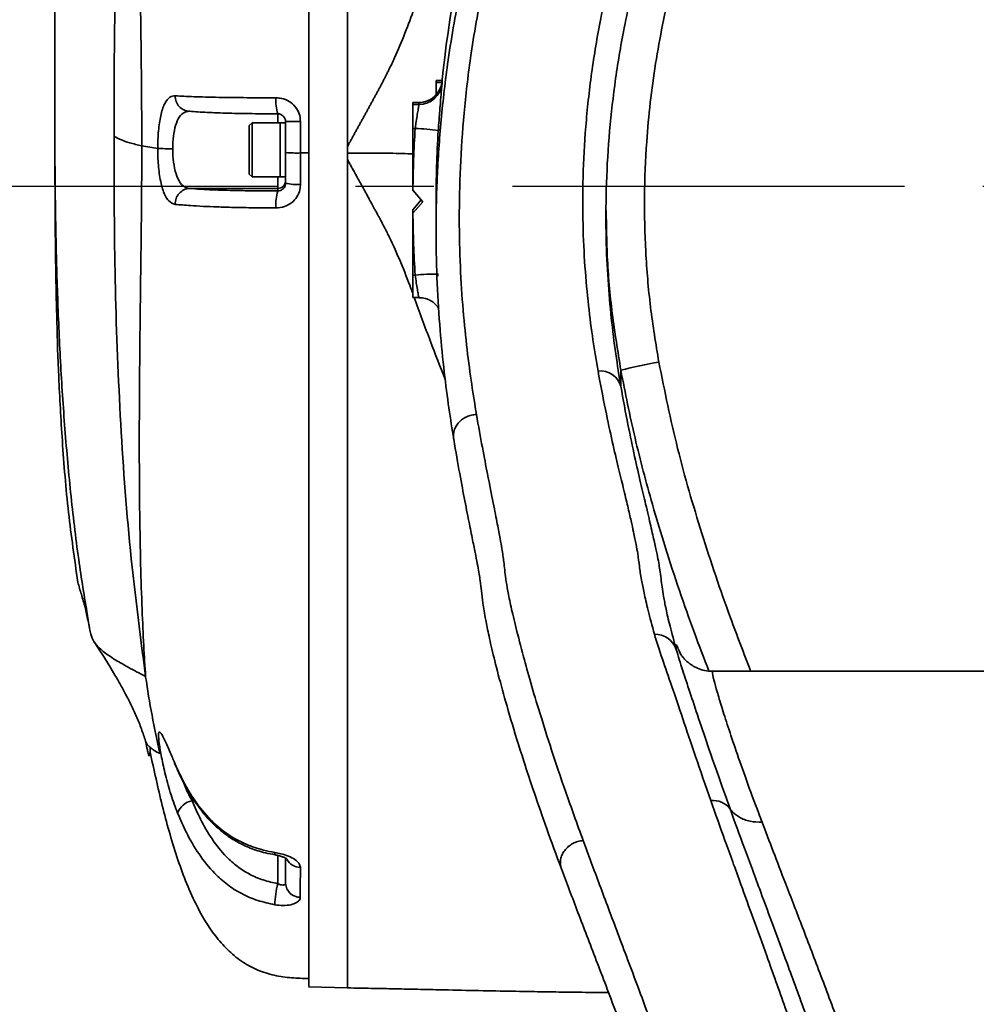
# Model space of a CAD drawing. Header units: millimetres. Extents: x -10540 to 6039, y -7467 to 6433.
# Tile 145 of 236: x -8333 to -8209, y 2050 to 2178. Entities that reach past the tile are written whole.
import ezdxf

# ---------------------------------------------------------------- set-up
doc = ezdxf.new("R2010")
doc.units = ezdxf.units.MM
doc.header["$LTSCALE"] = 8
doc.linetypes.add('CENTER', pattern=[10.16, 6.35, -1.27, 1.27, -1.27])
doc.layers.add('细实线层', color=7, linetype='Continuous')

msp = doc.modelspace()

# ---------------------------------------------------------------- linework, layer by layer
at = {"linetype": 'Continuous', "lineweight": 35}
for p, q in [((-8328.05, 2171.84), (-8328.05, 2171.89)), ((-8277.95, 2169.73), (-8278.65, 2169.73)), ((-8277.95, 2169.73), (-8278.65, 2169.73)), ((-8278.65, 2169.73), (-8278.65, 2169.45)), ((-8278.65, 2169.73), (-8278.65, 2169.73)), ((-8278.65, 2169.45), (-8278.65, 2167.87)), ((-8277.93, 2169.45), (-8278.65, 2169.45)), ((-8277.95, 2169.73), (-8277.95, 2169.73)), ((-8277.9, 2169.42), (-8277.88, 2169.56)), ((-8277.88, 2169.56), (-8277.88, 2169.28)), ((-8280.87, 2166.87), (-8281.65, 2166.87)), ((-8281.65, 2166.86), (-8281.65, 2166.87)), ((-8280.87, 2166.86), (-8281.65, 2166.86)), ((-8281.65, 2166.86), (-8281.65, 2166.59)), ((-8281.65, 2166.59), (-8280.87, 2166.59)), ((-8281.65, 2163.5), (-8281.65, 2166.59)), ((-8280.87, 2166.59), (-8280.87, 2166.86)), ((-8299.15, 2164.22), (-8299.15, 2165.43)), ((-8302.5, 2164.22), (-8302.85, 2163.87)), ((-8302.85, 2163.59), (-8302.85, 2163.87)), ((-8302.85, 2157.57), (-8302.85, 2163.59)), ((-8298.85, 2164.22), (-8302.5, 2164.22)), ((-8302.5, 2164.22), (-8302.5, 2163.91)), ((-8302.5, 2163.91), (-8302.5, 2157.22)), ((-8298.15, 2164.22), (-8298.85, 2164.22)), ((-8298.85, 2164.22), (-8298.85, 2163.91)), ((-8298.85, 2164.22), (-8298.85, 2159.28)), ((-8298.85, 2163.91), (-8298.85, 2157.22)), ((-8298.15, 2160.38), (-8298.15, 2164.38)), ((-8296.22, 2164.4), (-8296.22, 2160.32)), ((-8281.36, 2163.5), (-8281.65, 2163.5)), ((-8281.65, 2163.5), (-8281.65, 2155.5)), ((-8314.72, 2160.92), (-8316.77, 2161.25)), ((-8290.15, 2160.32), (-8290.15, 2161.14)), ((-8298.15, 2156.39), (-8298.15, 2160.38)), ((-8295.15, 2160.32), (-8296.22, 2160.32)), ((-8296.22, 2160.32), (-8296.22, 2156.25)), ((-8290.15, 2159.5), (-8290.15, 2160.32)), ((-8298.85, 2159.28), (-8298.85, 2157.22)), ((-8302.85, 2157.57), (-8302.5, 2157.22)), ((-8302.5, 2157.22), (-8298.85, 2157.22)), ((-8299.15, 2155.72), (-8299.15, 2157.22)), ((-8298.85, 2157.22), (-8298.15, 2157.22)), ((-8299.15, 2155.72), (-8310.58, 2155.72)), ((-8299.15, 2155.4), (-8299.15, 2155.72)), ((-8281.65, 2155.49), (-8281.65, 2155.5)), ((-8280.39, 2153.99), (-8281.65, 2155.49)), ((-8281.65, 2152.96), (-8280.59, 2154.23)), ((-8281.65, 2152.51), (-8280.39, 2153.99)), ((-8278.65, 2153.91), (-8278.65, 2150.29)), ((-8281.65, 2152.96), (-8281.65, 2152.5)), ((-8281.65, 2152.5), (-8281.65, 2152.51)), ((-8281.65, 2152.5), (-8281.65, 2144.5)), ((-8281.65, 2144.5), (-8281.36, 2144.5)), ((-8281.65, 2141.6), (-8281.65, 2144.5)), ((-8278.35, 2144.46), (-8278.65, 2144.46)), ((-8281.65, 2141.6), (-8280.87, 2141.6)), ((-8254.72, 2130.09), (-8254.72, 2132.17)), ((-8247.03, 2095.53), (-8246.97, 2095.4)), ((-8192.3, 2093.17), (-8242.78, 2093.17)), ((-8315.71, 2082.79), (-8315.68, 2083.32)), ((-8309.93, 2076.38), (-8310.26, 2076.38)), ((-8299.15, 2065.65), (-8299.15, 2069.31)), ((-8298.15, 2065.68), (-8298.15, 2068.82)), ((-8295.2, 2052.29), (-8290.15, 2052.16))]:
    msp.add_line(p, q, dxfattribs=at)
for centre, radius, start, end in [((-8128.75, 2154.45), 149.9, 134.4328, 174.269), ((-8280.87, 2169.86), 3, 269.9882, 354.1702), ((-8280.87, 2169.59), 3, 269.9882, 354.1702), ((-8310.53, 2167.63), 1.91, 176.7441, 268.6423), ((-8294.86, 2166.9), 4.55, 172.9505, 199.3738), ((-8296.69, 2082.22), 82.18, 89.6693, 91.0199), ((-8128.8, 2154), 152.86, 176.4384, 179.4412), ((-8282.14, 2138.87), 24.64, 81.1848, 88.1823), ((-8128.8, 2153.91), 149.86, 176.4384, 180), ((-8313.12, 2186.82), 25.95, 266.4677, 270.7602), ((-8296.69, 2175.91), 15.6, 264.6166, 271.741), ((-8299.15, 2156.72), 1, 269.9864, 359.9864), ((-8296.69, 2163.46), 7.22, 258.2937, 273.7463), ((-8310.48, 2153.76), 1.97, 92.9113, 182.9531), ((-8293.83, 2153.75), 5.58, 162.7966, 185.5621), ((-8128.8, 2154), 152.86, 180.5588, 183.5616), ((-8279.1, 2120.32), 24.29, 88.2584, 95.3279), ((-8243.48, 2091.49), 42.2, 98.6053, 105.4384), ((-8257.33, 2129.38), 2.7, 15.2771, 97.3198), ((-8250.33, 2095.02), 2.96, 18.9181, 90.8679), ((-8309.9, 2074.06), 2.35, 98.8644, 162.181), ((-8242.79, 2073.61), 2.83, 38.3559, 95.4787), ((-8299.17, 2069.58), 0.38, 164.2299, 212.4645), ((-8296.23, 2069.78), 2.01, 209.6978, 269.5532), ((-8285.55, 2062.23), 14.03, 165.8815, 177.1787), ((-8296.26, 2065.78), 1.89, 183.1166, 270.5245)]:
    msp.add_arc(centre, radius, start, end, dxfattribs=at)
for points, knots in [([(-8295.15, 2274.84), (-8295.15, 2274.6), (-8295.15, 2274.05), (-8295.15, 2271.79), (-8295.15, 2268.33), (-8295.15, 2263.71), (-8295.15, 2258.03), (-8295.15, 2251.34), (-8295.15, 2243.7), (-8295.15, 2235.21), (-8295.15, 2225.95), (-8295.15, 2216.03), (-8295.15, 2205.55), (-8295.15, 2194.61), (-8295.15, 2183.35), (-8295.15, 2171.87), (-8295.15, 2164.17), (-8295.15, 2160.32)], [0, 0, 0, 0, 0.052382, 0.120069, 0.187756, 0.255443, 0.32313, 0.390817, 0.458504, 0.526191, 0.593878, 0.661565, 0.729252, 0.796939, 0.864626, 0.932313, 1, 1, 1, 1]), ([(-8290.15, 2275.28), (-8290.15, 2275.3), (-8290.15, 2275.4), (-8290.15, 2274.83), (-8290.15, 2273.53), (-8290.15, 2271.41), (-8290.15, 2268.55), (-8290.15, 2264.92), (-8290.15, 2260.53), (-8290.15, 2255.44), (-8290.15, 2249.76), (-8290.15, 2243.48), (-8290.15, 2236.56), (-8290.15, 2229.13), (-8290.15, 2221.31), (-8290.15, 2213.1), (-8290.15, 2204.46), (-8290.15, 2195.74), (-8290.15, 2187.11), (-8290.15, 2178.59), (-8290.15, 2169.91), (-8290.15, 2164.05), (-8290.15, 2161.12)], [0, 0, 0, 0, 0.0156503, 0.0662585, 0.1182475, 0.1702369, 0.2225049, 0.2747728, 0.328568, 0.382363, 0.4344832, 0.4866034, 0.5402459, 0.5938881, 0.6458524, 0.6978171, 0.7512903, 0.8047647, 0.8530036, 0.9012451, 0.9506318, 1, 1, 1, 1]), ([(-8290.15, 2275.2), (-8290.15, 2275.24), (-8290.15, 2275.34), (-8290.15, 2274.24), (-8290.15, 2271.95), (-8290.15, 2268.45), (-8290.15, 2263.83), (-8290.15, 2258.14), (-8290.15, 2251.44), (-8290.15, 2243.8), (-8290.15, 2235.3), (-8290.15, 2226.03), (-8290.15, 2216.09), (-8290.15, 2205.6), (-8290.15, 2194.65), (-8290.15, 2183.37), (-8290.15, 2171.88), (-8290.15, 2164.17), (-8290.15, 2160.32)], [0, 0, 0, 0, 0.029739, 0.094423, 0.159107, 0.223791, 0.288475, 0.353159, 0.417843, 0.482527, 0.547211, 0.611895, 0.67658, 0.741264, 0.805948, 0.870632, 0.935316, 1, 1, 1, 1]), ([(-8276.37, 2123.23), (-8276.58, 2124.54), (-8277, 2127.16), (-8277.62, 2131.89), (-8278.15, 2137.28), (-8278.54, 2143.29), (-8278.7, 2149.79), (-8278.58, 2156.73), (-8278.1, 2164.1), (-8277.17, 2172.32), (-8275.63, 2181.28), (-8273.33, 2190.95), (-8270.31, 2200.69), (-8266.57, 2210.38), (-8262.13, 2219.86), (-8256.99, 2229.13), (-8251.12, 2238.09), (-8243.98, 2247.58), (-8238.31, 2253.64), (-8235.1, 2257.06)], [0, 0, 0, 0, 0.049559, 0.099109, 0.150328, 0.201546, 0.251507, 0.301475, 0.353042, 0.404619, 0.466811, 0.529016, 0.592942, 0.656874, 0.720792, 0.784712, 0.850026, 0.915341, 1, 1, 1, 1]), ([(-8238.63, 2249.36), (-8239.82, 2247.99), (-8243.29, 2243.98), (-8248.59, 2236.99), (-8254.32, 2228.28), (-8259.4, 2219.23), (-8263.77, 2210.01), (-8267.41, 2200.66), (-8270.35, 2191.29), (-8272.65, 2181.9), (-8274.19, 2173.25), (-8275.09, 2165.41), (-8275.56, 2158.41), (-8275.69, 2151.75), (-8275.55, 2145.52), (-8275.17, 2139.86), (-8274.65, 2134.78), (-8274.04, 2130.23), (-8273.63, 2127.7), (-8273.42, 2126.44)], [0, 0, 0, 0, 0.035871, 0.104505, 0.173321, 0.242128, 0.310749, 0.377215, 0.443901, 0.510532, 0.576923, 0.629874, 0.683025, 0.736131, 0.789021, 0.841629, 0.894463, 0.947337, 1, 1, 1, 1]), ([(-8326.43, 2236.87), (-8326.5, 2236.12), (-8326.69, 2234.16), (-8326.94, 2230.89), (-8327.18, 2227.26), (-8327.39, 2223.68), (-8327.6, 2219.21), (-8327.79, 2213.75), (-8327.92, 2208.26), (-8327.98, 2204.03), (-8328.01, 2201.22), (-8328.03, 2199.18), (-8328.04, 2197.84), (-8328.04, 2196.81), (-8328.05, 2196.06), (-8328.05, 2195.18), (-8328.05, 2194.55), (-8328.05, 2193.93), (-8328.06, 2193.05), (-8328.06, 2191.78), (-8328.06, 2190.3), (-8328.06, 2188.71), (-8328.06, 2187.1), (-8328.06, 2185.47), (-8328.05, 2183.83), (-8328.05, 2182.27), (-8328.05, 2180.77), (-8328.05, 2179.32), (-8328.04, 2177.86), (-8328.04, 2176.38), (-8328.04, 2174.89), (-8328.05, 2173.38), (-8328.05, 2172.39), (-8328.05, 2171.89)], [0, 0, 0, 0, 0.0209213, 0.0544012, 0.0831117, 0.1072845, 0.1299812, 0.1742995, 0.2176691, 0.2393269, 0.2559422, 0.2682104, 0.2730474, 0.2772688, 0.284686, 0.2879389, 0.2911917, 0.2947297, 0.2987787, 0.3089505, 0.3276944, 0.3529479, 0.3850192, 0.4241014, 0.4703404, 0.5238538, 0.5755829, 0.6327643, 0.6954166, 0.7635308, 0.8370639, 0.9159319, 1, 1, 1, 1]), ([(-8316.29, 2232.49), (-8316.37, 2231.04), (-8316.53, 2228.15), (-8316.76, 2222.88), (-8316.94, 2216.86), (-8317.06, 2210.03), (-8317.11, 2202.69), (-8317.1, 2194.91), (-8317.03, 2186.78), (-8316.93, 2178.4), (-8316.81, 2169.85), (-8316.79, 2164.12), (-8316.77, 2161.25)], [0, 0, 0, 0, 0.091879, 0.183757, 0.285788, 0.387818, 0.489848, 0.591879, 0.693909, 0.795939, 0.89797, 1, 1, 1, 1]), ([(-8328.05, 2168.95), (-8328.05, 2173.95), (-8328.05, 2183.97), (-8327.65, 2198.99), (-8326.83, 2213.99), (-8325.7, 2223.94), (-8325.13, 2228.92)], [0, 0, 0, 0, 0.250028, 0.500036, 0.750026, 1, 1, 1, 1]), ([(-8320.37, 2162.47), (-8320.37, 2167.48), (-8320.36, 2177.49), (-8319.92, 2192.5), (-8319.1, 2207.5), (-8318.1, 2217.46), (-8317.6, 2222.45)], [0, 0, 0, 0, 0.249988, 0.499987, 0.749993, 1, 1, 1, 1]), ([(-8257.67, 2132.06), (-8257.89, 2133.38), (-8258.34, 2136), (-8258.93, 2140.55), (-8259.4, 2145.54), (-8259.67, 2151.11), (-8259.66, 2157.18), (-8259.32, 2163.76), (-8258.57, 2170.64), (-8257.33, 2178.13), (-8255.49, 2186.09), (-8252.93, 2194.52), (-8249.76, 2202.94), (-8247.12, 2208.45), (-8245.79, 2211.2)], [0, 0, 0, 0, 0.072264, 0.144521, 0.218802, 0.293083, 0.372383, 0.451693, 0.533337, 0.614993, 0.709989, 0.804999, 0.902495, 1, 1, 1, 1]), ([(-8267.85, 2210.25), (-8268.63, 2208.83), (-8270.3, 2205.8), (-8272.63, 2201.04), (-8274.91, 2196), (-8277.03, 2190.89), (-8278.77, 2186.38), (-8280.24, 2182.43), (-8281.44, 2179.14), (-8282.67, 2175.83), (-8283.78, 2173.17), (-8284.59, 2171.46), (-8284.97, 2170.69), (-8285.13, 2170.37), (-8285.26, 2170.12), (-8285.36, 2169.93), (-8285.46, 2169.74), (-8285.56, 2169.54), (-8285.66, 2169.35), (-8285.76, 2169.16), (-8285.86, 2168.96), (-8285.97, 2168.77), (-8286.07, 2168.58), (-8286.17, 2168.39), (-8286.28, 2168.2), (-8286.38, 2168), (-8286.49, 2167.81), (-8286.59, 2167.62), (-8286.7, 2167.43), (-8286.8, 2167.24), (-8286.9, 2167.04), (-8287.01, 2166.85), (-8287.11, 2166.66), (-8287.22, 2166.47), (-8287.32, 2166.28), (-8287.43, 2166.08), (-8287.53, 2165.89), (-8287.64, 2165.7), (-8287.74, 2165.51), (-8287.85, 2165.32), (-8287.95, 2165.13), (-8288.06, 2164.93), (-8288.16, 2164.74), (-8288.27, 2164.55), (-8288.37, 2164.36), (-8288.48, 2164.17), (-8288.59, 2163.98), (-8288.69, 2163.79), (-8288.8, 2163.6), (-8288.91, 2163.41), (-8289.01, 2163.21), (-8289.12, 2163.02), (-8289.22, 2162.83), (-8289.33, 2162.64), (-8289.43, 2162.45), (-8289.54, 2162.26), (-8289.64, 2162.06), (-8289.75, 2161.87), (-8289.85, 2161.68), (-8289.95, 2161.49), (-8290.05, 2161.3), (-8290.12, 2161.18), (-8290.15, 2161.13)], [0, 0, 0, 0, 0.089885, 0.192093, 0.294476, 0.396497, 0.499646, 0.56285, 0.630426, 0.694219, 0.758879, 0.790243, 0.799275, 0.80638, 0.810415, 0.814449, 0.818485, 0.822523, 0.826563, 0.830605, 0.834648, 0.838691, 0.842733, 0.846774, 0.850815, 0.854858, 0.858902, 0.862946, 0.866992, 0.871037, 0.875081, 0.879123, 0.883164, 0.887205, 0.891248, 0.895292, 0.899337, 0.903382, 0.907426, 0.911471, 0.915516, 0.919562, 0.923608, 0.927654, 0.931701, 0.935748, 0.939796, 0.943843, 0.94789, 0.951936, 0.955982, 0.960028, 0.964074, 0.968119, 0.972164, 0.976208, 0.980252, 0.984296, 0.988339, 0.992382, 0.996425, 1, 1, 1, 1]), ([(-8243.12, 2209.16), (-8244.38, 2206.49), (-8246.92, 2201.17), (-8250.01, 2192.9), (-8252.55, 2184.48), (-8254.37, 2176.49), (-8255.58, 2169.08), (-8256.31, 2162.24), (-8256.66, 2155.58), (-8256.67, 2149.41), (-8256.41, 2143.84), (-8255.97, 2138.82), (-8255.39, 2134.21), (-8254.94, 2131.39), (-8254.72, 2130.09), (-8254.72, 2130.09)], [0, 0, 0, 0, 0.0936608, 0.187315, 0.2833386, 0.3793495, 0.4588905, 0.5384222, 0.6201778, 0.7019252, 0.7754061, 0.8488881, 0.9244381, 0.9999994, 1, 1, 1, 1]), ([(-8238.65, 2207.59), (-8239.76, 2205.29), (-8242.31, 2200.02), (-8245.54, 2191.44), (-8248.35, 2181.83), (-8250.36, 2171.92), (-8251.4, 2162.81), (-8251.72, 2154.67), (-8251.56, 2147.52), (-8250.96, 2140.35), (-8250.19, 2135.59), (-8249.8, 2133.22)], [0, 0, 0, 0, 0.099955, 0.229435, 0.358912, 0.492078, 0.625238, 0.718192, 0.811144, 0.905571, 1, 1, 1, 1]), ([(-8328.05, 2171.84), (-8328.05, 2170.2), (-8328.05, 2167.04), (-8328.04, 2162.92), (-8328.04, 2159.53), (-8328.03, 2156.95), (-8328.02, 2155.22), (-8328.01, 2152.62), (-8327.98, 2149.15), (-8327.93, 2144.47), (-8327.8, 2138.41), (-8327.56, 2131.19), (-8327.1, 2122.88), (-8326.39, 2113.97), (-8325.5, 2107.72), (-8325.06, 2104.69)], [0, 0, 0, 0, 0.094679, 0.182553, 0.263513, 0.336738, 0.402497, 0.46432, 0.524018, 0.593464, 0.665596, 0.742867, 0.82648, 0.915878, 1, 1, 1, 1]), ([(-8323.81, 2100.4), (-8324.21, 2102.81), (-8325.09, 2108.11), (-8326.03, 2116.36), (-8326.82, 2125.1), (-8327.37, 2133.86), (-8327.74, 2142.54), (-8327.96, 2151.27), (-8328.05, 2160.05), (-8328.05, 2165.97), (-8328.05, 2168.95)], [0, 0, 0, 0, 0.106726, 0.234303, 0.361877, 0.489449, 0.617087, 0.741803, 0.870416, 1, 1, 1, 1]), ([(-8277.9, 2169.42), (-8277.9, 2169.44), (-8277.9, 2169.45), (-8277.91, 2169.37), (-8277.93, 2169.26), (-8277.99, 2168.97), (-8278.17, 2168.51), (-8278.51, 2167.95), (-8278.84, 2167.68), (-8279.01, 2167.54)], [0, 0, 0, 0, 0.154864, 0.207041, 0.248504, 0.318626, 0.537458, 0.773684, 1, 1, 1, 1]), ([(-8277.88, 2169.28), (-8277.89, 2169.2), (-8277.9, 2169.03), (-8278, 2167.97), (-8278.13, 2166.44), (-8278.26, 2164.76), (-8278.34, 2163.66), (-8278.36, 2163.22)], [0, 0, 0, 0, 0.21561, 0.430331, 0.644287, 0.857882, 1, 1, 1, 1]), ([(-8314.72, 2160.92), (-8314.72, 2160.92), (-8314.72, 2161.69), (-8314.65, 2163.23), (-8314.36, 2165.25), (-8313.86, 2166.77), (-8313.21, 2167.64), (-8312.68, 2167.71), (-8312.44, 2167.74)], [0, 0, 0, 0, 0.000005, 0.200272, 0.401756, 0.607295, 0.821279, 1, 1, 1, 1]), ([(-8312.44, 2167.74), (-8312.09, 2167.71), (-8311.38, 2167.67), (-8310.08, 2167.61), (-8308.57, 2167.56), (-8306.9, 2167.53), (-8305.06, 2167.5), (-8302.62, 2167.48), (-8300.65, 2167.47), (-8299.38, 2167.46)], [0, 0, 0, 0, 0.150169, 0.30019, 0.434719, 0.568944, 0.681018, 0.793109, 1, 1, 1, 1]), ([(-8299.38, 2167.46), (-8299.14, 2167.45), (-8298.55, 2167.41), (-8297.65, 2167.05), (-8296.85, 2166.35), (-8296.32, 2165.43), (-8296.25, 2164.74), (-8296.22, 2164.4)], [0, 0, 0, 0, 0.147063, 0.365548, 0.578957, 0.789761, 1, 1, 1, 1]), ([(-8279.01, 2167.54), (-8279.06, 2167.49), (-8279.3, 2167.25), (-8279.9, 2167.01), (-8280.5, 2166.83), (-8280.83, 2166.87), (-8280.87, 2166.88)], [0, 0, 0, 0, 0.104402, 0.503547, 0.95073, 1, 1, 1, 1]), ([(-8281.36, 2163.5), (-8281.33, 2163.72), (-8281.26, 2164.28), (-8281.12, 2165.14), (-8280.99, 2165.91), (-8280.89, 2166.46), (-8280.87, 2166.54), (-8280.87, 2166.59)], [0, 0, 0, 0, 0.1437616, 0.3594653, 0.5740176, 0.7872972, 1, 1, 1, 1]), ([(-8310.58, 2165.72), (-8310.81, 2165.7), (-8311.31, 2165.65), (-8311.94, 2165.04), (-8312.42, 2163.96), (-8312.72, 2162.52), (-8312.76, 2161.42), (-8312.78, 2160.87)], [0, 0, 0, 0, 0.179982, 0.394512, 0.59973, 0.800491, 1, 1, 1, 1]), ([(-8299.15, 2165.39), (-8300.28, 2165.4), (-8302.55, 2165.41), (-8305.22, 2165.46), (-8307.05, 2165.52), (-8308.92, 2165.6), (-8309.89, 2165.67), (-8310.58, 2165.72)], [0, 0, 0, 0, 0.206251, 0.417323, 0.548415, 0.683229, 1, 1, 1, 1]), ([(-8298.15, 2164.38), (-8298.16, 2164.5), (-8298.19, 2164.72), (-8298.36, 2165.03), (-8298.61, 2165.25), (-8298.9, 2165.38), (-8299.08, 2165.39), (-8299.15, 2165.39)], [0, 0, 0, 0, 0.211451, 0.424263, 0.63883, 0.855719, 1, 1, 1, 1]), ([(-8320.37, 2162.47), (-8320.08, 2162.32), (-8319.55, 2162.04), (-8318.44, 2161.63), (-8317.33, 2161.37), (-8316.77, 2161.25)], [0, 0, 0, 0, 0.377631, 0.688826, 1, 1, 1, 1]), ([(-8320.37, 2162.47), (-8320.36, 2156.63), (-8320.35, 2144.94), (-8319.71, 2127.41), (-8318.54, 2109.9), (-8317.04, 2098.31), (-8316.3, 2092.51)], [0, 0, 0, 0, 0.250026, 0.500033, 0.750025, 1, 1, 1, 1]), ([(-8316.29, 2092.46), (-8316.37, 2093.77), (-8316.53, 2096.4), (-8316.76, 2101.28), (-8316.94, 2106.94), (-8317.06, 2113.43), (-8317.11, 2120.48), (-8317.1, 2128.02), (-8317.03, 2135.95), (-8316.93, 2144.2), (-8316.81, 2152.65), (-8316.79, 2158.38), (-8316.77, 2161.25)], [0, 0, 0, 0, 0.091879, 0.183757, 0.285789, 0.387818, 0.489848, 0.591879, 0.693909, 0.795939, 0.89797, 1, 1, 1, 1]), ([(-8312.44, 2153.66), (-8312.75, 2153.76), (-8313.37, 2153.98), (-8314.05, 2155.34), (-8314.5, 2157.28), (-8314.69, 2159.25), (-8314.72, 2160.48), (-8314.72, 2160.92), (-8314.72, 2160.92)], [0, 0, 0, 0, 0.2327402, 0.4626073, 0.6797949, 0.8861546, 0.9999948, 1, 1, 1, 1]), ([(-8312.78, 2160.87), (-8312.77, 2160.56), (-8312.75, 2159.69), (-8312.56, 2158.28), (-8312.12, 2156.9), (-8311.46, 2155.94), (-8310.87, 2155.79), (-8310.58, 2155.72)], [0, 0, 0, 0, 0.113424, 0.318991, 0.535626, 0.765767, 1, 1, 1, 1]), ([(-8295.15, 2053.51), (-8295.15, 2053.76), (-8295.15, 2054.5), (-8295.15, 2057.01), (-8295.15, 2060.91), (-8295.15, 2065.98), (-8295.15, 2072.08), (-8295.15, 2079.16), (-8295.15, 2087.15), (-8295.15, 2095.96), (-8295.15, 2105.5), (-8295.15, 2115.67), (-8295.15, 2126.35), (-8295.15, 2137.43), (-8295.15, 2148.79), (-8295.15, 2156.48), (-8295.15, 2160.32)], [0, 0, 0, 0, 0.038773, 0.112713, 0.186654, 0.260594, 0.334535, 0.408476, 0.482416, 0.556357, 0.630297, 0.704238, 0.778178, 0.852119, 0.926059, 1, 1, 1, 1]), ([(-8290.15, 2052.23), (-8290.15, 2052.29), (-8290.15, 2052.41), (-8290.15, 2054.06), (-8290.15, 2056.84), (-8290.15, 2060.8), (-8290.15, 2065.86), (-8290.15, 2071.97), (-8290.15, 2079.06), (-8290.15, 2087.06), (-8290.15, 2095.88), (-8290.15, 2105.43), (-8290.15, 2115.6), (-8290.15, 2126.3), (-8290.15, 2137.39), (-8290.15, 2148.76), (-8290.15, 2156.46), (-8290.15, 2160.31)], [0, 0, 0, 0, 0.058177, 0.12545, 0.192723, 0.259996, 0.327269, 0.394542, 0.461815, 0.529088, 0.596361, 0.663635, 0.730908, 0.798181, 0.865454, 0.932727, 1, 1, 1, 1]), ([(-8281.65, 2160.2), (-8281.69, 2160.2), (-8282.04, 2160.22), (-8282.99, 2160.25), (-8284.63, 2160.29), (-8287.09, 2160.31), (-8288.95, 2160.31), (-8290.15, 2160.31)], [0, 0, 0, 0, 0.021322, 0.22496, 0.428331, 0.631883, 1, 1, 1, 1]), ([(-8290.15, 2159.52), (-8290.15, 2156.44), (-8290.15, 2150.08), (-8290.15, 2140.54), (-8290.15, 2131.12), (-8290.15, 2122.1), (-8290.15, 2113.46), (-8290.15, 2105.11), (-8290.15, 2097.2), (-8290.15, 2089.87), (-8290.15, 2083.07), (-8290.15, 2076.78), (-8290.15, 2071.15), (-8290.15, 2066.24), (-8290.15, 2062.02), (-8290.15, 2058.49), (-8290.15, 2055.7), (-8290.15, 2053.69), (-8290.15, 2052.52), (-8290.15, 2052.03), (-8290.15, 2052.17), (-8290.15, 2052.17)], [0, 0, 0, 0, 0.054034, 0.111796, 0.169946, 0.224734, 0.279518, 0.335915, 0.392311, 0.446799, 0.501287, 0.557386, 0.613486, 0.66753, 0.721575, 0.777178, 0.83278, 0.887025, 0.941269, 0.997097, 1, 1, 1, 1]), ([(-8281.65, 2142.06), (-8281.74, 2142.29), (-8282.66, 2144.79), (-8283.74, 2147.46), (-8284.98, 2149.96), (-8285.22, 2150.44), (-8285.43, 2150.85), (-8285.64, 2151.26), (-8285.84, 2151.63), (-8286.04, 2152), (-8286.22, 2152.32), (-8286.4, 2152.67), (-8286.6, 2153.02), (-8286.8, 2153.39), (-8286.97, 2153.71), (-8287.14, 2154.03), (-8287.3, 2154.32), (-8287.5, 2154.68), (-8287.71, 2155.08), (-8287.94, 2155.5), (-8288.15, 2155.87), (-8288.32, 2156.18), (-8288.5, 2156.5), (-8288.66, 2156.79), (-8288.86, 2157.15), (-8289.06, 2157.52), (-8289.26, 2157.88), (-8289.46, 2158.24), (-8289.69, 2158.65), (-8289.93, 2159.1), (-8290.08, 2159.38), (-8290.15, 2159.51)], [0, 0, 0, 0, 0.0381446, 0.4110916, 0.4434601, 0.4688961, 0.4943527, 0.5143418, 0.5398106, 0.559841, 0.579852, 0.5955989, 0.621073, 0.6411067, 0.6611368, 0.6768691, 0.6968916, 0.7126311, 0.7407324, 0.7662269, 0.7862574, 0.8062925, 0.8220573, 0.8421002, 0.8578378, 0.8859536, 0.9059974, 0.9217246, 0.9498262, 0.9779205, 1, 1, 1, 1]), ([(-8296.22, 2156.25), (-8296.23, 2156.03), (-8296.27, 2155.47), (-8296.63, 2154.61), (-8297.34, 2153.83), (-8298.3, 2153.3), (-8299.01, 2153.24), (-8299.38, 2153.21)], [0, 0, 0, 0, 0.135443, 0.34653, 0.559534, 0.77676, 1, 1, 1, 1]), ([(-8299.15, 2155.4), (-8299.04, 2155.41), (-8298.82, 2155.43), (-8298.52, 2155.6), (-8298.29, 2155.85), (-8298.17, 2156.13), (-8298.16, 2156.32), (-8298.15, 2156.39)], [0, 0, 0, 0, 0.219493, 0.436261, 0.650964, 0.863915, 1, 1, 1, 1]), ([(-8310.58, 2155.72), (-8310.13, 2155.69), (-8309.22, 2155.62), (-8307.59, 2155.54), (-8305.79, 2155.48), (-8303.92, 2155.44), (-8301.65, 2155.41), (-8300, 2155.4), (-8299.15, 2155.4)], [0, 0, 0, 0, 0.21252, 0.428949, 0.559941, 0.695872, 0.844561, 1, 1, 1, 1]), ([(-8299.38, 2153.21), (-8300.33, 2153.21), (-8302.24, 2153.22), (-8304.86, 2153.26), (-8307.07, 2153.33), (-8308.94, 2153.41), (-8310.83, 2153.52), (-8311.83, 2153.61), (-8312.44, 2153.66)], [0, 0, 0, 0, 0.155552, 0.310431, 0.44945, 0.588799, 0.749569, 1, 1, 1, 1]), ([(-8254.72, 2132.17), (-8255.11, 2134.61), (-8255.91, 2139.5), (-8256.53, 2146.41), (-8256.59, 2150.87), (-8256.61, 2152.85)], [0, 0, 0, 0, 0.356966, 0.713924, 1, 1, 1, 1]), ([(-8280.87, 2141.6), (-8280.87, 2141.61), (-8280.88, 2141.63), (-8280.95, 2141.96), (-8281.07, 2142.61), (-8281.22, 2143.49), (-8281.31, 2144.17), (-8281.36, 2144.5)], [0, 0, 0, 0, 0.138437, 0.352749, 0.568325, 0.784228, 1, 1, 1, 1]), ([(-8277.47, 2130.97), (-8278.12, 2132.62), (-8279.5, 2136.14), (-8280.79, 2139.7), (-8281.48, 2141.6)], [0, 0, 0, 0, 0.466535, 1, 1, 1, 1]), ([(-8280.87, 2141.56), (-8280.66, 2141.56), (-8280.18, 2141.57), (-8279.51, 2141.29), (-8279.04, 2141.02), (-8278.87, 2140.83), (-8278.85, 2140.81)], [0, 0, 0, 0, 0.282441, 0.647448, 0.962611, 1, 1, 1, 1]), ([(-8278.85, 2140.81), (-8278.72, 2140.68), (-8278.51, 2140.48), (-8278.36, 2140.23), (-8278.3, 2140.13)], [0, 0, 0, 0, 0.603173, 1, 1, 1, 1]), ([(-8249.8, 2133.22), (-8249.04, 2129.48), (-8247.51, 2122), (-8244.28, 2110.98), (-8241.05, 2101.37), (-8238.78, 2095.47), (-8237.9, 2093.17)], [0, 0, 0, 0, 0.273391, 0.546856, 0.823284, 1, 1, 1, 1]), ([(-8250.37, 2097.98), (-8250.66, 2099.06), (-8251.24, 2101.23), (-8251.73, 2103.4), (-8252.11, 2105.32), (-8252.32, 2106.8), (-8252.47, 2108.1), (-8252.72, 2109.54), (-8253.01, 2110.94), (-8253.38, 2112.61), (-8253.8, 2114.46), (-8254.35, 2116.76), (-8255.03, 2119.53), (-8255.81, 2122.85), (-8256.7, 2126.89), (-8257.35, 2130.34), (-8257.67, 2132.06)], [0, 0, 0, 0, 0.088243, 0.176542, 0.264829, 0.397992, 0.531161, 0.604251, 0.67733, 0.726409, 0.775499, 0.824547, 0.867855, 0.911151, 0.955584, 1, 1, 1, 1]), ([(-8243.31, 2093.2), (-8243.95, 2094.85), (-8245.97, 2100.12), (-8248.4, 2107.34), (-8250.94, 2115.76), (-8252.98, 2123.41), (-8254.14, 2129.24), (-8254.72, 2132.17)], [0, 0, 0, 0, 0.130512, 0.416506, 0.561429, 0.779823, 1, 1, 1, 1]), ([(-8254.72, 2130.09), (-8254.72, 2130.09), (-8254.42, 2128.38), (-8253.78, 2124.96), (-8252.92, 2120.89), (-8252.14, 2117.49), (-8251.41, 2114.46), (-8250.81, 2111.87), (-8250.34, 2109.79), (-8250.01, 2108.28), (-8249.8, 2107.17), (-8249.64, 2106.16), (-8249.51, 2105.17), (-8249.38, 2104.12), (-8249.2, 2102.92), (-8248.89, 2101.31), (-8248.4, 2099.19), (-8247.82, 2097.05), (-8247.53, 2095.98)], [0, 0, 0, 0, 0, 0.044507, 0.089181, 0.133941, 0.178564, 0.237336, 0.296173, 0.35512, 0.414112, 0.473013, 0.560861, 0.6488, 0.736726, 0.824561, 0.912291, 1, 1, 1, 1]), ([(-8273.42, 2126.44), (-8273.16, 2124.96), (-8272.64, 2122), (-8271.88, 2118.18), (-8271.22, 2114.82), (-8270.69, 2112.14), (-8270.34, 2110.28), (-8270.11, 2109.02), (-8269.98, 2108.13), (-8269.87, 2107.29), (-8269.77, 2106.33), (-8269.63, 2105.17), (-8269.39, 2103.66), (-8268.97, 2101.62), (-8268.32, 2098.87), (-8267.47, 2095.55), (-8266.43, 2091.79), (-8265.24, 2087.79), (-8263.74, 2083.08), (-8261.93, 2077.68), (-8260.38, 2073.39), (-8259.6, 2071.25)], [0, 0, 0, 0, 0.035586, 0.071188, 0.122504, 0.173871, 0.225407, 0.277088, 0.32879, 0.380329, 0.444692, 0.509157, 0.57361, 0.637976, 0.702241, 0.766471, 0.813127, 0.85993, 0.90673, 0.953431, 1, 1, 1, 1]), ([(-8262.41, 2067.58), (-8262.41, 2067.58), (-8263.09, 2069.39), (-8264.35, 2072.84), (-8265.96, 2077.48), (-8267.57, 2082.34), (-8269.03, 2087.07), (-8270.28, 2091.51), (-8271.2, 2095.07), (-8271.83, 2097.83), (-8272.32, 2100.23), (-8272.61, 2102.08), (-8272.77, 2103.47), (-8272.92, 2104.82), (-8273.16, 2106.34), (-8273.5, 2108.11), (-8273.86, 2109.86), (-8274.32, 2112.16), (-8274.9, 2115.06), (-8275.58, 2118.67), (-8276.1, 2121.59), (-8276.37, 2123.23), (-8276.37, 2123.23)], [0, 0, 0, 0, 0, 0.037958, 0.075955, 0.113924, 0.172401, 0.230893, 0.294612, 0.358384, 0.422141, 0.518747, 0.61537, 0.692873, 0.770358, 0.809507, 0.848699, 0.887848, 0.926938, 0.963338, 1, 1, 1, 1, 1]), ([(-8325.07, 2104.69), (-8324.92, 2104.18), (-8324.6, 2103.1), (-8324.09, 2101.45), (-8323.87, 2100.31), (-8323.75, 2099.74)], [0, 0, 0, 0, 0.310343, 0.653548, 1, 1, 1, 1]), ([(-8323.84, 2100.39), (-8323.77, 2100), (-8323.67, 2099.44), (-8323.57, 2098.88), (-8323.54, 2098.71)], [0, 0, 0, 0, 0.699527, 1, 1, 1, 1]), ([(-8316.3, 2092.51), (-8316.69, 2092.71), (-8317.44, 2093.11), (-8318.53, 2093.69), (-8319.54, 2094.25), (-8320.45, 2094.8), (-8321.26, 2095.35), (-8322.19, 2096.06), (-8323.02, 2096.94), (-8323.4, 2097.88), (-8323.49, 2098.47), (-8323.54, 2098.71)], [0, 0, 0, 0, 0.0981174, 0.1918725, 0.2821489, 0.3708526, 0.4585222, 0.5451515, 0.7152785, 0.8812407, 1, 1, 1, 1]), ([(-8243.06, 2076.43), (-8243.75, 2078.38), (-8245.11, 2082.29), (-8246.73, 2087.16), (-8248.14, 2091.33), (-8249.44, 2095.02), (-8250.05, 2096.96), (-8250.37, 2097.98)], [0, 0, 0, 0, 0.192999, 0.38603, 0.582016, 0.778024, 1, 1, 1, 1]), ([(-8322.95, 2096.98), (-8322.74, 2096.65), (-8322.28, 2095.95), (-8321.63, 2094.93), (-8320.94, 2093.82), (-8320.23, 2092.63), (-8319.49, 2091.36), (-8318.76, 2090.01), (-8318.03, 2088.57), (-8317.34, 2087.06), (-8316.73, 2085.49), (-8316.4, 2084.44), (-8316.23, 2083.92)], [0, 0, 0, 0, 0.054229, 0.118777, 0.193772, 0.279287, 0.375328, 0.481823, 0.5986, 0.725355, 0.861601, 1, 1, 1, 1]), ([(-8247.53, 2095.98), (-8247.57, 2096.24), (-8247.65, 2096.75), (-8247.46, 2096.53), (-8247.15, 2095.8), (-8247.03, 2095.53)], [0, 0, 0, 0, 0.387841, 0.775683, 1, 1, 1, 1]), ([(-8247.53, 2095.98), (-8247.28, 2095.14), (-8246.83, 2093.64), (-8245.8, 2090.55), (-8244.67, 2087.15), (-8243.3, 2083.08), (-8241.91, 2079.08), (-8240.92, 2076.33), (-8240.57, 2075.37)], [0, 0, 0, 0, 0.221838, 0.391991, 0.562136, 0.734588, 0.907024, 1, 1, 1, 1]), ([(-8242.78, 2093.21), (-8242.97, 2093.2), (-8243.51, 2093.17), (-8244.34, 2093.38), (-8245.17, 2093.73), (-8245.82, 2094.15), (-8246.29, 2094.56), (-8246.61, 2094.91), (-8246.84, 2095.19), (-8246.98, 2095.41), (-8247.06, 2095.55), (-8247.07, 2095.56), (-8247.07, 2095.57)], [0, 0, 0, 0, 0.046734, 0.133921, 0.215161, 0.291914, 0.367758, 0.448809, 0.542651, 0.660226, 0.815188, 1, 1, 1, 1]), ([(-8316.3, 2092.51), (-8316.3, 2092.5), (-8316.29, 2092.49), (-8316.29, 2092.47), (-8316.29, 2092.46)], [0, 0, 0, 0, 0.4996962, 1, 1, 1, 1]), ([(-8316.29, 2092.46), (-8316.03, 2090.79), (-8315.5, 2087.46), (-8314.78, 2084.16), (-8314.42, 2082.51)], [0, 0, 0, 0, 0.500004, 1, 1, 1, 1]), ([(-8242.78, 2093.02), (-8242.82, 2093.06), (-8242.93, 2093.16), (-8242.72, 2092.23), (-8242.27, 2090.6), (-8241.67, 2088.59), (-8240.85, 2086.03), (-8239.8, 2082.88), (-8238.49, 2079.15), (-8237.3, 2075.94), (-8236.57, 2074.01), (-8236.42, 2073.63)], [0, 0, 0, 0, 0.076299, 0.247269, 0.365286, 0.483302, 0.603017, 0.722731, 0.846017, 0.969786, 1, 1, 1, 1]), ([(-8312.14, 2074.78), (-8312.43, 2075.56), (-8313.02, 2077.11), (-8313.73, 2079.7), (-8314.24, 2082.05), (-8314.55, 2083.9), (-8314.64, 2085.05), (-8314.52, 2085.44), (-8314.19, 2085.05), (-8313.65, 2083.94), (-8313.08, 2082.6), (-8312.7, 2081.71), (-8312.6, 2081.48)], [0, 0, 0, 0, 0.116527, 0.231867, 0.34231, 0.447728, 0.549705, 0.650158, 0.751104, 0.854587, 0.962679, 1, 1, 1, 1]), ([(-8316.25, 2083.97), (-8316.19, 2083.64), (-8316.11, 2083.24), (-8316.02, 2082.83), (-8316.01, 2082.75)], [0, 0, 0, 0, 0.801057, 1, 1, 1, 1]), ([(-8315.68, 2083.32), (-8315.85, 2083.45), (-8316.1, 2083.64), (-8316.17, 2083.85), (-8316.19, 2083.93)], [0, 0, 0, 0, 0.634467, 1, 1, 1, 1]), ([(-8314.42, 2082.51), (-8314.69, 2082.64), (-8315.24, 2082.91), (-8315.54, 2083.18), (-8315.68, 2083.32)], [0, 0, 0, 0, 0.490115, 1, 1, 1, 1]), ([(-8315.98, 2082.75), (-8315.96, 2082.61), (-8315.86, 2082.15), (-8315.74, 2082.19), (-8315.72, 2082.66), (-8315.71, 2082.79)], [0, 0, 0, 0, 0.254749, 0.803104, 1, 1, 1, 1]), ([(-8315.7, 2082.69), (-8315.2, 2080.38), (-8314.21, 2075.83), (-8312.36, 2069.21), (-8310.17, 2063.5), (-8307.83, 2059.5), (-8305.73, 2057.09), (-8303.92, 2055.56), (-8301.86, 2054.42), (-8299.64, 2053.73), (-8297.39, 2053.42), (-8295.89, 2053.38), (-8295.15, 2053.36)], [0, 0, 0, 0, 0.182898, 0.360205, 0.529967, 0.652202, 0.712153, 0.77154, 0.830293, 0.888069, 0.94461, 1, 1, 1, 1]), ([(-8312.6, 2081.48), (-8312.21, 2080.6), (-8311.43, 2078.86), (-8309.89, 2076.3), (-8307.95, 2073.87), (-8305.68, 2071.97), (-8303.3, 2070.72), (-8301.31, 2070.03), (-8300.03, 2069.78), (-8299.54, 2069.69)], [0, 0, 0, 0, 0.162791, 0.32543, 0.501236, 0.676393, 0.799886, 0.923433, 1, 1, 1, 1]), ([(-8312.55, 2081.32), (-8312.25, 2080.61), (-8311.6, 2079.12), (-8310.42, 2077.02), (-8309.1, 2075.11), (-8307.69, 2073.51), (-8306.2, 2072.19), (-8304.56, 2071.09), (-8302.75, 2070.24), (-8301.03, 2069.66), (-8299.92, 2069.48), (-8299.49, 2069.4)], [0, 0, 0, 0, 0.130776, 0.275467, 0.401185, 0.515549, 0.620661, 0.720602, 0.826518, 0.932821, 1, 1, 1, 1]), ([(-8311.43, 2078.9), (-8311.32, 2078.61), (-8310.98, 2077.71), (-8310.55, 2076.92), (-8310.26, 2076.38)], [0, 0, 0, 0, 0.326286, 1, 1, 1, 1]), ([(-8310.26, 2076.38), (-8309.91, 2075.58), (-8309.17, 2073.89), (-8307.75, 2071.42), (-8306.13, 2069.37), (-8304.44, 2067.87), (-8302.84, 2066.84), (-8301.06, 2066.08), (-8299.79, 2065.79), (-8299.15, 2065.65)], [0, 0, 0, 0, 0.168725, 0.357226, 0.545165, 0.65897, 0.772632, 0.886254, 1, 1, 1, 1]), ([(-8230.91, 2042.38), (-8231.75, 2044.81), (-8233.44, 2049.67), (-8235.64, 2055.83), (-8237.56, 2061.12), (-8239.39, 2066.17), (-8241.28, 2071.39), (-8242.47, 2074.75), (-8243.06, 2076.43)], [0, 0, 0, 0, 0.177263, 0.355261, 0.490755, 0.626561, 0.812915, 1, 1, 1, 1]), ([(-8299.56, 2062.92), (-8300.3, 2063.09), (-8301.79, 2063.42), (-8303.87, 2064.31), (-8305.73, 2065.5), (-8307.64, 2067.2), (-8309.44, 2069.47), (-8310.98, 2072.13), (-8311.77, 2073.94), (-8312.14, 2074.78)], [0, 0, 0, 0, 0.1191, 0.238089, 0.356122, 0.474282, 0.657663, 0.841546, 1, 1, 1, 1]), ([(-8240.57, 2075.37), (-8239.97, 2073.7), (-8238.75, 2070.35), (-8236.82, 2065.16), (-8234.95, 2060.14), (-8233.02, 2054.91), (-8230.8, 2048.83), (-8229.12, 2044.05), (-8228.28, 2041.66)], [0, 0, 0, 0, 0.186441, 0.373593, 0.509032, 0.644757, 0.822052, 1, 1, 1, 1]), ([(-8236.42, 2073.63), (-8236.95, 2073.64), (-8238, 2073.65), (-8239.32, 2074.19), (-8240.14, 2074.83), (-8240.48, 2075.25), (-8240.57, 2075.37)], [0, 0, 0, 0, 0.319433, 0.638867, 0.895566, 1, 1, 1, 1]), ([(-8236.42, 2073.63), (-8235.95, 2072.39), (-8235, 2069.89), (-8233.25, 2065.35), (-8231.19, 2060.03), (-8228.81, 2053.78), (-8226.3, 2047.1), (-8224.58, 2042.3), (-8223.72, 2039.89)], [0, 0, 0, 0, 0.138733, 0.277771, 0.458007, 0.638862, 0.819145, 1, 1, 1, 1]), ([(-8259.6, 2071.25), (-8258.91, 2069.37), (-8257.52, 2065.62), (-8255.13, 2059.28), (-8252.47, 2052.2), (-8249.54, 2044.26), (-8246.41, 2035.45), (-8243.25, 2026.05), (-8240.33, 2016.68), (-8237.72, 2007.52), (-8235.41, 1998.67), (-8233.19, 1989.49), (-8231.05, 1980.03), (-8229.68, 1973.55), (-8229.01, 1970.29), (-8229.01, 1970.29)], [0, 0, 0, 0, 0.084081, 0.16825, 0.252322, 0.344583, 0.437104, 0.52962, 0.621876, 0.697417, 0.773362, 0.849245, 0.924793, 1, 1, 1, 1, 1]), ([(-8299.54, 2069.69), (-8299.29, 2069.64), (-8298.68, 2069.52), (-8297.75, 2069.23), (-8296.93, 2068.8), (-8296.35, 2068.3), (-8296.28, 2067.94), (-8296.24, 2067.76)], [0, 0, 0, 0, 0.152899, 0.371951, 0.58549, 0.794437, 1, 1, 1, 1]), ([(-8299.49, 2069.37), (-8299.41, 2069.36), (-8299.13, 2069.32), (-8298.69, 2069.19), (-8298.28, 2069.04), (-8298.04, 2068.91), (-8297.94, 2068.83), (-8297.95, 2068.84), (-8297.95, 2068.84)], [0, 0, 0, 0, 0.113509, 0.377302, 0.591884, 0.769025, 0.922277, 1, 1, 1, 1]), ([(-8296.24, 2067.76), (-8296.24, 2067.09), (-8296.24, 2065.74), (-8296.25, 2064.51), (-8296.25, 2063.88)], [0, 0, 0, 0, 0.491016, 1, 1, 1, 1]), ([(-8231.95, 1969.23), (-8232.65, 1972.55), (-8234.07, 1979.22), (-8236.32, 1988.86), (-8238.66, 1998.18), (-8240.91, 2006.39), (-8243.39, 2014.81), (-8246.1, 2023.34), (-8249.25, 2032.51), (-8252.36, 2041.11), (-8255.28, 2048.86), (-8257.93, 2055.8), (-8260.32, 2062.03), (-8261.71, 2065.73), (-8262.41, 2067.58)], [0, 0, 0, 0, 0.078977, 0.158325, 0.237912, 0.317217, 0.375921, 0.468319, 0.560975, 0.653641, 0.746052, 0.830666, 0.915376, 1, 1, 1, 1]), ([(-8299.15, 2065.65), (-8299.04, 2065.6), (-8298.82, 2065.5), (-8298.52, 2065.46), (-8298.29, 2065.5), (-8298.17, 2065.58), (-8298.16, 2065.65), (-8298.15, 2065.68)], [0, 0, 0, 0, 0.2311404, 0.4516413, 0.6635527, 0.8700558, 1, 1, 1, 1]), ([(-8296.25, 2063.88), (-8296.26, 2063.79), (-8296.3, 2063.54), (-8296.69, 2063.18), (-8297.44, 2062.9), (-8298.44, 2062.78), (-8299.18, 2062.87), (-8299.56, 2062.92)], [0, 0, 0, 0, 0.130174, 0.337352, 0.55078, 0.770963, 1, 1, 1, 1]), ([(-8295.15, 2052.36), (-8295.15, 2052.38), (-8295.15, 2052.4), (-8295.15, 2053.22), (-8295.15, 2053.51)], [0, 0, 0, 0, 0.645182, 1, 1, 1, 1]), ([(-8290.15, 2052.15), (-8290.13, 2052.15), (-8289.1, 2052.13), (-8287.2, 2052.1), (-8284.44, 2052.04), (-8281.65, 2051.98), (-8278.26, 2051.91), (-8274.25, 2051.82), (-8269.99, 2051.74), (-8266.17, 2051.67), (-8262.49, 2051.61), (-8259.29, 2051.57), (-8257.14, 2051.55), (-8256.31, 2051.54)], [0, 0, 0, 0, 0.002072, 0.091529, 0.170298, 0.247558, 0.340172, 0.4724, 0.602999, 0.71778, 0.81023, 0.926652, 1, 1, 1, 1])]:
    msp.add_open_spline(points, degree=3, knots=knots, dxfattribs=at)
for points in [[(-8273.42, 2126.44), (-8273.64, 2126.42), (-8274.07, 2126.38), (-8274.68, 2126.17), (-8275.24, 2125.85), (-8275.71, 2125.43), (-8276.08, 2124.94), (-8276.32, 2124.39), (-8276.44, 2123.81), (-8276.4, 2123.43), (-8276.37, 2123.23)], [(-8259.6, 2071.25), (-8259.83, 2071.22), (-8260.3, 2071.15), (-8260.96, 2070.86), (-8261.54, 2070.47), (-8262.01, 2069.97), (-8262.36, 2069.4), (-8262.54, 2068.79), (-8262.58, 2068.16), (-8262.47, 2067.77), (-8262.41, 2067.58)]]:
    msp.add_open_spline(points, degree=3, dxfattribs=at)
at = {"layer": '细实线层', "color": 4, "linetype": 'CENTER'}
msp.add_line((-8512.61, 2156.04), (-7724.53, 2156.04), dxfattribs=at)

doc.saveas('drawing.dxf')
